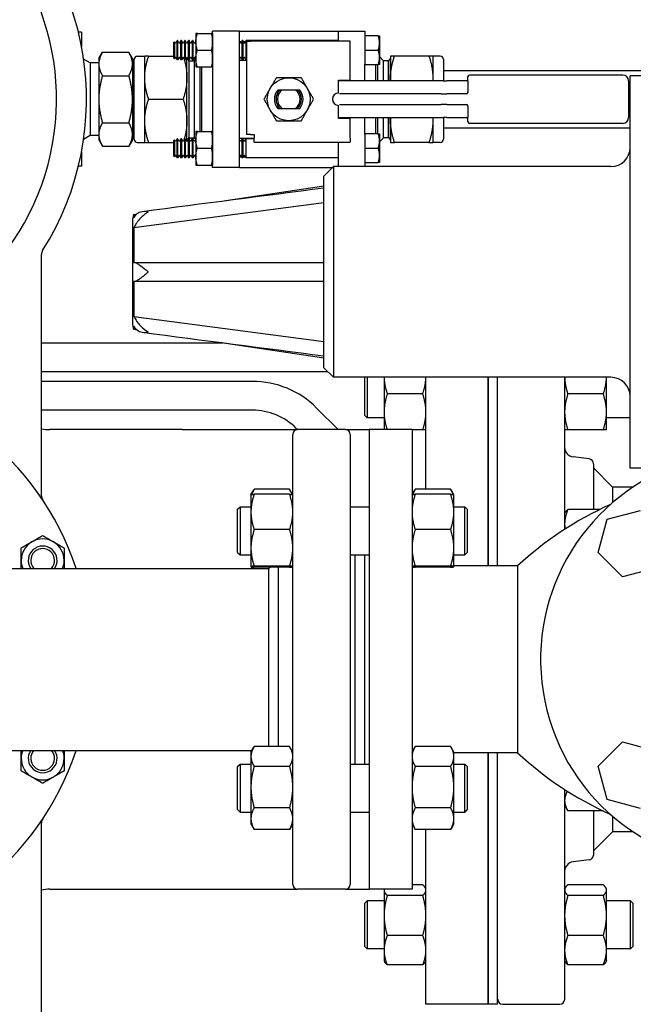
# Model space of a CAD drawing. Header units: inches. Extents: x 4 to 540, y 12 to 340.
# Tile 77 of 122: x 228 to 236, y 255 to 268. Entities that reach past the tile are written whole.
import ezdxf

# ---------------------------------------------------------------- set-up
doc = ezdxf.new("R2010")
doc.units = ezdxf.units.IN
doc.header["$LTSCALE"] = 16
doc.header["$MEASUREMENT"] = 0
doc.layers.get('0').update_dxf_attribs({"lineweight": 25})

msp = doc.modelspace()

# ---------------------------------------------------------------- linework, layer by layer
for p, q in [((228.536, 267.629), (228.495, 267.629)), ((228.536, 267.629), (228.536, 267.443)), ((230.03, 267.613), (230.03, 267.175)), ((230.03, 267.613), (230.03, 267.613)), ((230.05, 267.613), (230.23, 267.613)), ((230.249, 267.212), (230.249, 267.644)), ((230.599, 267.644), (230.249, 267.644)), ((230.249, 267.613), (230.249, 267.175)), ((230.249, 267.613), (230.249, 267.613)), ((230.599, 267.644), (231.889, 267.644)), ((230.599, 267.262), (230.599, 267.644)), ((231.889, 267.644), (231.889, 267.512)), ((231.889, 267.644), (232.239, 267.644)), ((232.239, 267.644), (232.239, 267.212)), ((229.739, 267.494), (229.75, 267.505)), ((229.739, 267.494), (229.739, 267.294)), ((229.75, 267.505), (229.75, 267.283)), ((229.758, 267.492), (229.75, 267.505)), ((229.771, 267.492), (229.786, 267.519)), ((229.786, 267.269), (229.786, 267.519)), ((229.792, 267.519), (229.786, 267.519)), ((229.792, 267.519), (229.792, 267.269)), ((229.808, 267.492), (229.792, 267.519)), ((229.821, 267.492), (229.836, 267.519)), ((229.836, 267.269), (229.836, 267.519)), ((229.842, 267.519), (229.836, 267.519)), ((229.842, 267.519), (229.842, 267.269)), ((229.858, 267.492), (229.842, 267.519)), ((229.871, 267.492), (229.886, 267.519)), ((229.886, 267.269), (229.886, 267.519)), ((229.892, 267.519), (229.886, 267.519)), ((229.892, 267.519), (229.892, 267.269)), ((229.908, 267.492), (229.892, 267.519)), ((229.921, 267.492), (229.936, 267.519)), ((229.936, 267.269), (229.936, 267.519)), ((229.942, 267.519), (229.936, 267.519)), ((229.942, 267.519), (229.942, 267.269)), ((229.958, 267.492), (229.942, 267.519)), ((229.971, 267.492), (229.986, 267.519)), ((229.986, 267.269), (229.986, 267.519)), ((229.992, 267.519), (229.986, 267.519)), ((229.992, 267.519), (229.992, 267.269)), ((230.008, 267.492), (229.992, 267.519)), ((230.021, 267.492), (230.03, 267.509)), ((230.249, 267.507), (230.249, 267.507)), ((230.599, 267.508), (230.63, 267.508)), ((230.608, 267.492), (230.599, 267.507)), ((230.621, 267.492), (230.636, 267.519)), ((230.636, 267.269), (230.636, 267.519)), ((230.642, 267.519), (230.636, 267.519)), ((230.642, 267.519), (230.642, 267.269)), ((230.658, 267.492), (230.642, 267.519)), ((230.649, 267.508), (230.68, 267.508)), ((230.671, 267.492), (230.686, 267.519)), ((230.686, 267.269), (230.686, 267.519)), ((231.889, 267.519), (230.686, 267.519)), ((230.694, 267.512), (230.744, 267.512)), ((230.694, 267.512), (230.694, 266.295)), ((232.044, 267.512), (230.744, 267.512)), ((232.044, 267.004), (232.044, 267.512)), ((232.239, 267.581), (232.239, 267.394)), ((232.413, 267.581), (232.239, 267.581)), ((232.239, 267.519), (232.239, 267.519)), ((232.429, 267.581), (232.429, 267.206)), ((228.762, 267.285), (228.81, 267.368)), ((228.81, 267.368), (229.155, 267.368)), ((229.202, 267.285), (229.155, 267.368)), ((230.05, 267.394), (230.23, 267.394)), ((232.239, 267.394), (232.413, 267.394)), ((232.239, 267.394), (232.239, 267.206)), ((228.65, 267.229), (228.563, 267.279)), ((228.65, 267.229), (228.65, 266.279)), ((228.762, 267.229), (228.65, 267.229)), ((228.762, 267.285), (228.762, 267.214)), ((229.202, 267.285), (229.202, 267.214)), ((229.224, 266.231), (229.224, 267.276)), ((229.264, 267.316), (229.362, 267.316)), ((229.362, 267.035), (229.362, 267.316)), ((229.413, 267.316), (229.739, 267.316)), ((229.739, 267.294), (229.75, 267.283)), ((229.758, 267.296), (229.75, 267.283)), ((229.771, 267.296), (229.786, 267.269)), ((229.792, 267.269), (229.786, 267.269)), ((229.808, 267.296), (229.792, 267.269)), ((229.821, 267.296), (229.836, 267.269)), ((229.842, 267.269), (229.836, 267.269)), ((229.858, 267.296), (229.842, 267.269)), ((229.871, 267.296), (229.886, 267.269)), ((229.892, 267.269), (229.886, 267.269)), ((229.908, 267.296), (229.892, 267.269)), ((229.914, 267.035), (229.914, 267.299)), ((229.937, 267.255), (229.92, 267.285)), ((229.921, 267.296), (229.936, 267.269)), ((229.942, 267.269), (229.936, 267.269)), ((229.937, 267.255), (229.937, 266.253)), ((229.937, 267.255), (229.944, 267.255)), ((229.958, 267.296), (229.942, 267.269)), ((229.944, 267.255), (229.945, 267.256)), ((229.944, 266.253), (229.944, 267.255)), ((229.945, 266.251), (229.945, 267.256)), ((229.945, 267.256), (230.006, 267.256)), ((229.971, 267.296), (229.986, 267.269)), ((229.992, 267.269), (229.986, 267.269)), ((230.008, 267.296), (229.992, 267.269)), ((230.006, 267.256), (230.03, 267.28)), ((230.006, 267.256), (230.006, 266.251)), ((230.021, 267.296), (230.03, 267.279)), ((230.249, 267.281), (230.249, 267.281)), ((230.608, 267.296), (230.599, 267.281)), ((230.599, 267.262), (230.694, 267.262)), ((230.599, 266.246), (230.599, 267.262)), ((230.621, 267.296), (230.636, 267.269)), ((230.642, 267.269), (230.636, 267.269)), ((230.658, 267.296), (230.642, 267.269)), ((230.671, 267.296), (230.686, 267.269)), ((230.694, 267.269), (230.686, 267.269)), ((232.239, 267.269), (232.239, 267.269)), ((232.483, 267.256), (232.429, 267.31)), ((232.483, 266.994), (232.483, 267.256)), ((232.543, 267.256), (232.483, 267.256)), ((232.543, 267.256), (232.543, 266.994)), ((232.545, 267.255), (232.543, 267.256)), ((232.545, 267.255), (232.545, 266.994)), ((232.551, 267.255), (232.545, 267.255)), ((232.551, 267.255), (232.569, 267.285)), ((232.551, 266.994), (232.551, 267.255)), ((232.574, 267.316), (232.574, 267.035)), ((233.076, 267.316), (232.625, 267.316)), ((233.126, 267.316), (233.126, 267.035)), ((233.224, 267.316), (233.126, 267.316)), ((233.264, 267.276), (233.264, 266.994)), ((228.762, 267.214), (228.762, 266.754)), ((229.202, 267.214), (229.202, 266.754)), ((230.03, 267.175), (230.03, 267.175)), ((230.05, 267.175), (230.23, 267.175)), ((230.086, 266.333), (230.086, 267.175)), ((230.106, 267.175), (230.106, 266.333)), ((230.249, 267.212), (230.249, 267.103)), ((230.249, 267.175), (230.249, 267.175)), ((230.249, 267.103), (230.249, 266.404)), ((232.239, 267.103), (232.239, 267.212)), ((232.239, 267.206), (232.413, 267.206)), ((232.239, 266.994), (232.239, 267.103)), ((232.383, 266.994), (232.383, 267.206)), ((232.403, 267.206), (232.403, 266.994)), ((233.264, 267.129), (236.729, 267.129)), ((228.81, 267.061), (229.155, 267.061)), ((229.362, 266.473), (229.362, 267.035)), ((229.914, 266.473), (229.914, 267.035)), ((231.894, 266.834), (231.894, 267.004)), ((231.894, 267.004), (232.044, 267.004)), ((231.913, 266.994), (231.894, 266.994)), ((231.95, 266.994), (231.913, 266.994)), ((233.262, 266.994), (231.95, 266.994)), ((232.574, 267.035), (232.574, 266.994)), ((233.126, 267.035), (233.126, 266.994)), ((233.262, 266.994), (233.311, 266.994)), ((233.564, 266.994), (233.311, 266.994)), ((233.584, 266.994), (233.584, 267.049)), ((233.584, 266.994), (233.584, 266.838)), ((235.609, 267.069), (233.604, 267.069)), ((235.684, 266.994), (235.684, 266.514)), ((235.703, 261.936), (235.703, 267.061)), ((236.203, 267.061), (235.703, 267.061)), ((231.333, 266.874), (231.156, 266.874)), ((228.762, 266.754), (228.762, 266.293)), ((229.202, 266.754), (229.202, 266.293)), ((229.413, 266.754), (229.864, 266.754)), ((233.237, 266.824), (231.905, 266.824)), ((233.237, 266.824), (233.311, 266.824)), ((233.564, 266.824), (233.311, 266.824)), ((231.156, 266.634), (231.333, 266.634)), ((231.894, 266.504), (231.894, 266.674)), ((231.905, 266.684), (233.237, 266.684)), ((233.311, 266.684), (233.237, 266.684)), ((233.311, 266.684), (233.564, 266.684)), ((233.584, 266.669), (233.584, 266.514)), ((228.81, 266.447), (229.155, 266.447)), ((229.362, 266.191), (229.362, 266.473)), ((229.914, 266.208), (229.914, 266.473)), ((231.894, 266.514), (231.913, 266.514)), ((232.044, 266.504), (231.894, 266.504)), ((231.913, 266.514), (231.95, 266.514)), ((231.95, 266.514), (233.262, 266.514)), ((232.044, 266.245), (232.044, 266.504)), ((232.239, 266.404), (232.239, 266.514)), ((232.383, 266.301), (232.383, 266.514)), ((232.403, 266.514), (232.403, 266.301)), ((232.483, 266.251), (232.483, 266.514)), ((232.543, 266.514), (232.543, 266.251)), ((232.545, 266.514), (232.545, 266.253)), ((232.551, 266.253), (232.551, 266.514)), ((232.574, 266.514), (232.574, 266.473)), ((232.574, 266.473), (232.574, 266.191)), ((233.126, 266.514), (233.126, 266.473)), ((233.126, 266.473), (233.126, 266.191)), ((233.311, 266.514), (233.262, 266.514)), ((233.264, 266.514), (233.264, 266.231)), ((233.311, 266.514), (233.564, 266.514)), ((233.584, 266.459), (233.584, 266.514)), ((230.03, 266.333), (230.03, 265.895)), ((230.03, 266.333), (230.03, 266.333)), ((230.05, 266.333), (230.23, 266.333)), ((230.249, 266.404), (230.249, 266.295)), ((230.249, 266.333), (230.249, 265.895)), ((230.249, 266.333), (230.249, 266.333)), ((232.239, 266.295), (232.239, 266.404)), ((233.264, 266.379), (235.703, 266.379)), ((235.609, 266.439), (233.604, 266.439)), ((228.65, 266.279), (228.563, 266.229)), ((228.762, 266.279), (228.65, 266.279)), ((228.762, 266.293), (228.762, 266.222)), ((228.762, 266.222), (228.81, 266.14)), ((229.202, 266.222), (229.155, 266.14)), ((229.202, 266.293), (229.202, 266.222)), ((229.264, 266.191), (229.362, 266.191)), ((229.413, 266.191), (229.739, 266.191)), ((229.739, 266.214), (229.75, 266.225)), ((229.739, 266.214), (229.739, 266.014)), ((229.75, 266.225), (229.75, 266.003)), ((229.758, 266.212), (229.75, 266.225)), ((229.771, 266.212), (229.786, 266.239)), ((229.786, 265.989), (229.786, 266.239)), ((229.792, 266.239), (229.786, 266.239)), ((229.792, 266.239), (229.792, 265.989)), ((229.808, 266.212), (229.792, 266.239)), ((229.821, 266.212), (229.836, 266.239)), ((229.836, 265.989), (229.836, 266.239)), ((229.842, 266.239), (229.836, 266.239)), ((229.842, 266.239), (229.842, 265.989)), ((229.858, 266.212), (229.842, 266.239)), ((229.871, 266.212), (229.886, 266.239)), ((229.886, 265.989), (229.886, 266.239)), ((229.892, 266.239), (229.886, 266.239)), ((229.892, 266.239), (229.892, 265.989)), ((229.908, 266.212), (229.892, 266.239)), ((229.937, 266.253), (229.92, 266.223)), ((229.921, 266.212), (229.936, 266.239)), ((229.936, 265.989), (229.936, 266.239)), ((229.942, 266.239), (229.936, 266.239)), ((229.937, 266.253), (229.944, 266.253)), ((229.942, 266.239), (229.942, 265.989)), ((229.958, 266.212), (229.942, 266.239)), ((229.944, 266.253), (229.945, 266.251)), ((229.945, 266.251), (230.006, 266.251)), ((229.971, 266.212), (229.986, 266.239)), ((229.986, 265.989), (229.986, 266.239)), ((229.992, 266.239), (229.986, 266.239)), ((229.992, 266.239), (229.992, 265.989)), ((230.008, 266.212), (229.992, 266.239)), ((230.006, 266.251), (230.03, 266.227)), ((230.021, 266.212), (230.03, 266.229)), ((230.249, 265.864), (230.249, 266.295)), ((230.249, 266.227), (230.249, 266.227)), ((230.599, 266.246), (230.794, 266.246)), ((230.599, 265.864), (230.599, 266.246)), ((230.608, 266.212), (230.599, 266.227)), ((230.621, 266.212), (230.636, 266.239)), ((230.636, 265.989), (230.636, 266.239)), ((230.642, 266.239), (230.636, 266.239)), ((230.642, 266.239), (230.642, 265.989)), ((230.658, 266.212), (230.642, 266.239)), ((230.671, 266.212), (230.686, 266.239)), ((230.686, 265.989), (230.686, 266.239)), ((230.794, 266.239), (230.686, 266.239)), ((230.744, 266.295), (230.694, 266.295)), ((230.744, 266.295), (230.794, 266.295)), ((230.794, 266.295), (230.794, 266.245)), ((230.794, 266.195), (230.794, 266.245)), ((230.794, 266.195), (231.944, 266.195)), ((231.889, 266.195), (231.889, 265.874)), ((231.944, 266.195), (232.044, 266.195)), ((232.044, 266.245), (232.044, 266.195)), ((232.239, 266.301), (232.239, 266.114)), ((232.413, 266.301), (232.239, 266.301)), ((232.239, 266.295), (232.239, 265.874)), ((232.239, 266.239), (232.239, 266.239)), ((232.429, 266.301), (232.429, 265.926)), ((232.483, 266.251), (232.429, 266.197)), ((232.543, 266.251), (232.483, 266.251)), ((232.545, 266.253), (232.543, 266.251)), ((232.551, 266.253), (232.545, 266.253)), ((232.551, 266.253), (232.569, 266.223)), ((233.076, 266.191), (232.625, 266.191)), ((233.224, 266.191), (233.126, 266.191)), ((228.536, 266.064), (228.536, 265.879)), ((228.81, 266.14), (229.155, 266.14)), ((230.05, 266.114), (230.23, 266.114)), ((232.239, 266.114), (232.413, 266.114)), ((232.239, 266.114), (232.239, 265.926)), ((229.739, 266.014), (229.75, 266.003)), ((229.758, 266.016), (229.75, 266.003)), ((229.771, 266.016), (229.786, 265.989)), ((229.792, 265.989), (229.786, 265.989)), ((229.808, 266.016), (229.792, 265.989)), ((229.821, 266.016), (229.836, 265.989)), ((229.842, 265.989), (229.836, 265.989)), ((229.858, 266.016), (229.842, 265.989)), ((229.871, 266.016), (229.886, 265.989)), ((229.892, 265.989), (229.886, 265.989)), ((229.908, 266.016), (229.892, 265.989)), ((229.921, 266.016), (229.936, 265.989)), ((229.942, 265.989), (229.936, 265.989)), ((229.958, 266.016), (229.942, 265.989)), ((229.971, 266.016), (229.986, 265.989)), ((229.992, 265.989), (229.986, 265.989)), ((230.008, 266.016), (229.992, 265.989)), ((230.021, 266.016), (230.03, 265.999)), ((230.249, 266.001), (230.249, 266.001)), ((230.608, 266.016), (230.599, 266.001)), ((230.599, 266), (230.63, 266)), ((230.621, 266.016), (230.636, 265.989)), ((230.642, 265.989), (230.636, 265.989)), ((230.658, 266.016), (230.642, 265.989)), ((230.649, 266), (230.68, 266)), ((230.671, 266.016), (230.686, 265.989)), ((231.889, 265.989), (230.686, 265.989)), ((232.239, 265.989), (232.239, 265.989)), ((228.536, 265.879), (228.495, 265.879)), ((230.03, 265.895), (230.03, 265.895)), ((230.05, 265.895), (230.23, 265.895)), ((230.249, 265.895), (230.249, 265.895)), ((230.599, 265.864), (230.249, 265.864)), ((230.599, 265.864), (231.818, 265.864)), ((231.703, 265.749), (231.828, 265.874)), ((231.828, 265.874), (231.828, 263.124)), ((235.453, 265.874), (231.828, 265.874)), ((232.239, 265.926), (232.413, 265.926)), ((231.703, 265.581), (231.703, 265.749)), ((230.423, 265.432), (231.703, 265.624)), ((231.703, 264.499), (231.703, 265.581)), ((229.221, 265.079), (231.703, 265.404)), ((229.221, 265.251), (229.259, 265.257)), ((229.203, 265.159), (229.203, 263.839)), ((228.013, 261.576), (228.013, 264.729)), ((231.703, 263.416), (231.703, 264.499)), ((229.221, 263.918), (231.703, 263.593)), ((229.259, 263.74), (229.221, 263.746)), ((230.388, 263.57), (228.013, 263.57)), ((231.703, 263.374), (230.423, 263.566)), ((231.703, 263.249), (231.703, 263.416)), ((231.703, 263.249), (231.828, 263.124)), ((231.756, 263.195), (228.013, 263.195)), ((235.453, 263.124), (231.828, 263.124)), ((232.239, 262.625), (232.239, 263.124)), ((232.27, 263.124), (232.27, 262.593)), ((232.489, 263.124), (232.489, 262.671)), ((233.036, 261.662), (233.036, 263.124)), ((233.848, 263.124), (233.848, 260.661)), ((233.848, 260.661), (233.848, 263.124)), ((233.973, 260.661), (233.973, 263.124)), ((234.848, 263.124), (234.848, 261.139)), ((235.395, 262.671), (235.395, 263.124)), ((230.768, 263.07), (228.013, 263.07)), ((232.994, 262.906), (232.531, 262.906)), ((235.353, 262.906), (234.89, 262.906)), ((231.889, 262.441), (231.608, 262.722)), ((230.768, 262.695), (228.013, 262.695)), ((232.239, 262.625), (232.27, 262.593)), ((232.489, 262.593), (232.27, 262.593)), ((232.489, 262.671), (232.489, 262.441)), ((235.395, 262.437), (235.395, 262.671)), ((235.703, 262.593), (235.395, 262.593)), ((229.852, 262.441), (228.123, 262.441)), ((229.852, 262.441), (231.359, 262.441)), ((231.297, 256.504), (231.297, 262.379)), ((231.359, 262.441), (231.343, 262.457)), ((231.984, 262.441), (231.359, 262.441)), ((231.984, 262.441), (232.294, 262.441)), ((232.047, 262.379), (232.047, 256.504)), ((232.294, 262.441), (232.294, 256.441)), ((232.854, 262.441), (232.294, 262.441)), ((232.854, 262.441), (232.854, 256.441)), ((232.994, 262.437), (232.854, 262.437)), ((235.353, 262.437), (234.89, 262.437)), ((235.168, 262.058), (234.958, 262.084)), ((235.223, 261.996), (235.223, 261.399)), ((235.473, 261.691), (235.223, 261.941)), ((236.203, 261.936), (235.703, 261.936)), ((235.742, 261.691), (235.473, 261.691)), ((235.473, 261.691), (235.473, 261.488)), ((230.75, 261.59), (230.787, 261.654)), ((230.75, 261.589), (230.75, 261.59)), ((230.75, 261.589), (230.75, 261.366)), ((231.255, 261.662), (230.792, 261.662)), ((231.255, 261.597), (230.792, 261.597)), ((231.297, 261.59), (231.26, 261.654)), ((231.297, 261.589), (231.297, 261.59)), ((232.854, 261.59), (232.891, 261.654)), ((232.854, 261.589), (232.854, 261.59)), ((233.359, 261.662), (232.896, 261.662)), ((233.359, 261.597), (232.896, 261.597)), ((233.401, 261.59), (233.364, 261.654)), ((233.401, 261.589), (233.401, 261.59)), ((233.401, 261.366), (233.401, 261.589)), ((230.576, 261.402), (230.607, 261.433)), ((230.607, 261.433), (230.607, 260.808)), ((230.607, 261.433), (230.75, 261.433)), ((232.047, 261.433), (232.294, 261.433)), ((233.401, 261.433), (233.544, 261.433)), ((233.544, 260.808), (233.544, 261.433)), ((233.576, 261.402), (233.544, 261.433)), ((230.576, 260.839), (230.576, 261.402)), ((230.75, 261.366), (230.75, 260.897)), ((233.401, 260.897), (233.401, 261.366)), ((233.576, 261.402), (233.576, 260.839)), ((234.848, 261.345), (234.858, 261.362)), ((235.311, 261.399), (234.89, 261.399)), ((235.405, 261.271), (235.839, 261.387)), ((235.288, 260.836), (235.405, 261.271)), ((231.255, 261.135), (230.792, 261.135)), ((233.359, 261.135), (232.896, 261.135)), ((230.576, 260.839), (230.607, 260.808)), ((230.607, 260.808), (230.75, 260.808)), ((230.75, 260.897), (230.75, 260.652)), ((232.047, 260.808), (232.294, 260.808)), ((232.109, 260.808), (232.109, 258.074)), ((232.234, 260.808), (232.234, 258.074)), ((232.234, 260.808), (232.234, 258.074)), ((233.401, 260.652), (233.401, 260.897)), ((233.401, 260.808), (233.544, 260.808)), ((233.576, 260.839), (233.544, 260.808)), ((235.606, 260.518), (235.288, 260.836)), ((234.234, 260.661), (233.401, 260.661)), ((234.234, 260.661), (234.234, 258.221)), ((227.243, 260.629), (230.984, 260.629)), ((230.75, 260.652), (230.75, 260.652)), ((230.75, 260.652), (230.75, 260.652)), ((230.75, 260.652), (230.763, 260.629)), ((231.255, 260.659), (230.792, 260.659)), ((231.255, 260.645), (230.792, 260.645)), ((230.984, 260.629), (231, 260.645)), ((230.984, 258.303), (230.984, 260.629)), ((231.109, 258.303), (231.109, 260.645)), ((231.297, 260.652), (231.297, 260.652)), ((232.854, 260.652), (232.854, 260.652)), ((233.359, 260.659), (232.896, 260.659)), ((233.359, 260.645), (232.896, 260.645)), ((233.401, 260.652), (233.401, 260.652)), ((233.401, 260.652), (233.401, 260.652)), ((236.041, 260.635), (235.606, 260.518)), ((235.288, 258.046), (235.606, 258.365)), ((235.606, 258.365), (236.041, 258.248)), ((227.243, 258.254), (230.763, 258.254)), ((230.75, 258.231), (230.787, 258.295)), ((230.75, 258.231), (230.75, 258.174)), ((231.255, 258.303), (230.792, 258.303)), ((231.297, 258.231), (231.26, 258.295)), ((232.854, 258.231), (232.891, 258.295)), ((233.359, 258.303), (232.896, 258.303)), ((233.401, 258.231), (233.364, 258.295)), ((233.401, 258.174), (233.401, 258.231)), ((234.234, 258.221), (233.401, 258.221)), ((233.848, 258.221), (233.848, 254.941)), ((233.848, 254.941), (233.848, 258.221)), ((233.973, 254.941), (233.973, 258.221)), ((230.75, 258.174), (230.75, 257.775)), ((233.401, 257.775), (233.401, 258.174)), ((230.576, 258.043), (230.607, 258.074)), ((230.576, 257.481), (230.576, 258.043)), ((230.607, 258.074), (230.607, 257.449)), ((230.607, 258.074), (230.75, 258.074)), ((231.255, 258.045), (230.792, 258.045)), ((232.047, 258.074), (232.294, 258.074)), ((233.359, 258.045), (232.896, 258.045)), ((233.401, 258.074), (233.544, 258.074)), ((233.544, 257.449), (233.544, 258.074)), ((233.576, 258.043), (233.544, 258.074)), ((233.576, 258.043), (233.576, 257.481)), ((235.405, 257.612), (235.288, 258.046)), ((230.75, 257.775), (230.75, 257.363)), ((233.401, 257.363), (233.401, 257.775)), ((234.848, 257.744), (234.848, 255.004)), ((235.839, 257.495), (235.405, 257.612)), ((230.576, 257.481), (230.607, 257.449)), ((230.607, 257.449), (230.75, 257.449)), ((231.255, 257.504), (230.792, 257.504)), ((232.047, 257.449), (232.294, 257.449)), ((233.359, 257.504), (232.896, 257.504)), ((233.401, 257.449), (233.544, 257.449)), ((233.576, 257.481), (233.544, 257.449)), ((234.848, 257.537), (234.89, 257.465)), ((235.35, 257.465), (234.89, 257.465)), ((235.223, 257.465), (235.223, 256.886)), ((230.75, 257.363), (230.75, 257.293)), ((233.401, 257.293), (233.401, 257.363)), ((235.473, 257.395), (235.473, 257.191)), ((228.013, 254.154), (228.013, 257.306)), ((230.75, 257.293), (230.787, 257.229)), ((231.255, 257.221), (230.792, 257.221)), ((231.297, 257.293), (231.26, 257.229)), ((232.854, 257.293), (232.891, 257.229)), ((233.359, 257.221), (232.896, 257.221)), ((233.036, 254.941), (233.036, 257.221)), ((233.401, 257.293), (233.364, 257.229)), ((235.473, 257.191), (235.223, 256.941)), ((235.742, 257.191), (235.473, 257.191)), ((235.168, 256.824), (234.958, 256.799)), ((228.123, 256.441), (229.852, 256.441)), ((229.852, 256.441), (231.359, 256.441)), ((231.984, 256.441), (231.359, 256.441)), ((231.984, 256.441), (232.294, 256.441)), ((232.854, 256.441), (232.294, 256.441)), ((232.489, 256.441), (232.489, 256.43)), ((232.489, 256.43), (232.489, 256.098)), ((232.994, 256.5), (232.854, 256.5)), ((233.036, 256.445), (233.026, 256.462)), ((234.848, 256.445), (234.858, 256.462)), ((235.353, 256.5), (234.89, 256.5)), ((235.395, 256.445), (235.385, 256.462)), ((235.395, 256.43), (235.395, 256.445)), ((235.395, 256.098), (235.395, 256.43)), ((232.994, 256.359), (232.531, 256.359)), ((235.353, 256.359), (234.89, 256.359)), ((232.239, 256.258), (232.27, 256.289)), ((232.239, 255.695), (232.239, 256.258)), ((232.27, 256.289), (232.27, 255.664)), ((232.489, 256.289), (232.27, 256.289)), ((235.707, 256.289), (235.395, 256.289)), ((235.707, 255.664), (235.707, 256.289)), ((235.739, 256.258), (235.707, 256.289)), ((235.739, 256.258), (235.739, 255.695)), ((232.489, 256.098), (232.489, 255.645)), ((235.395, 255.645), (235.395, 256.098)), ((232.994, 255.837), (232.531, 255.837)), ((235.353, 255.837), (234.89, 255.837)), ((232.239, 255.695), (232.27, 255.664)), ((232.489, 255.664), (232.27, 255.664)), ((235.707, 255.664), (235.395, 255.664)), ((235.739, 255.695), (235.707, 255.664)), ((232.489, 255.645), (232.489, 255.508)), ((235.395, 255.508), (235.395, 255.645)), ((232.489, 255.508), (232.498, 255.491)), ((232.994, 255.454), (232.531, 255.454)), ((233.036, 255.508), (233.026, 255.491)), ((234.848, 255.508), (234.858, 255.491)), ((235.353, 255.454), (234.89, 255.454)), ((235.395, 255.508), (235.385, 255.491)), ((233.848, 254.941), (233.036, 254.941)), ((233.973, 254.941), (233.848, 254.941)), ((234.036, 254.941), (234.786, 254.941))]:
    msp.add_line(p, q)
for centre, radius in [((231.244, 266.754), 0.281), ((224.911, 252.129), 3.3)]:
    msp.add_circle(centre, radius)
for centre, radius, start, end in [((224.911, 266.754), 3.3, 119.9373, 60.0627), ((224.911, 266.754), 3.69, 327.6441, 50.8035), ((229.764, 267.495), 0.00722, 210, 330), ((229.814, 267.495), 0.00722, 210, 330), ((229.864, 267.495), 0.00722, 210, 330), ((229.914, 267.495), 0.00722, 210, 330), ((229.964, 267.495), 0.00722, 210, 330), ((230.014, 267.495), 0.00722, 210, 330), ((230.614, 267.495), 0.00722, 210, 330), ((230.664, 267.495), 0.00722, 210, 330), ((229.264, 267.276), 0.04, 90, 180), ((229.764, 267.292), 0.00722, 30, 150), ((229.814, 267.292), 0.00722, 30, 150), ((229.864, 267.292), 0.00722, 30, 150), ((229.914, 267.292), 0.00722, 30, 150), ((229.916, 267.283), 0.00434, 30, 116.717), ((229.964, 267.292), 0.00722, 30, 150), ((230.014, 267.292), 0.00722, 30, 150), ((230.614, 267.292), 0.00722, 30, 150), ((230.664, 267.292), 0.00722, 30, 150), ((232.572, 267.283), 0.00434, 63.283, 150), ((233.224, 267.276), 0.04, 0, 90), ((229.224, 267.151), 0.022, 180, 270), ((233.564, 267.014), 0.02, 270, 0), ((233.604, 267.049), 0.02, 90, 180), ((235.609, 266.994), 0.075, 0, 90), ((231.244, 266.754), 0.188, 140.2082, 219.7918), ((231.244, 266.754), 0.166, 133.5868, 226.4132), ((231.244, 266.754), 0.149, 126.4377, 233.5623), ((231.244, 266.754), 0.149, 306.4377, 53.5623), ((231.244, 266.754), 0.166, 313.5868, 46.4132), ((231.244, 266.754), 0.188, 320.2082, 39.7918), ((231.894, 266.754), 0.08, 90, 270), ((233.564, 266.844), 0.02, 270, 0), ((233.564, 266.664), 0.02, 0, 90), ((233.564, 266.494), 0.02, 0, 90), ((233.604, 266.459), 0.02, 180, 270), ((235.609, 266.514), 0.075, 270, 0), ((229.224, 266.357), 0.022, 90, 180), ((229.264, 266.231), 0.04, 180, 270), ((229.764, 266.215), 0.00722, 210, 330), ((229.814, 266.215), 0.00722, 210, 330), ((229.864, 266.215), 0.00722, 210, 330), ((229.914, 266.215), 0.00722, 210, 330), ((229.916, 266.225), 0.00434, 243.283, 330), ((229.964, 266.215), 0.00722, 210, 330), ((230.014, 266.215), 0.00722, 210, 330), ((230.614, 266.215), 0.00722, 210, 330), ((230.664, 266.215), 0.00722, 210, 330), ((232.572, 266.225), 0.00434, 210, 296.717), ((233.224, 266.231), 0.04, 270, 0), ((235.453, 266.124), 0.25, 270, 0), ((229.764, 266.012), 0.00722, 30, 150), ((229.814, 266.012), 0.00722, 30, 150), ((229.864, 266.012), 0.00722, 30, 150), ((229.914, 266.012), 0.00722, 30, 150), ((229.964, 266.012), 0.00722, 30, 150), ((230.014, 266.012), 0.00722, 30, 150), ((230.614, 266.012), 0.00722, 30, 150), ((230.664, 266.012), 0.00722, 30, 150), ((229.453, 265.159), 0.25, 158.2417, 180), ((228.107, 264.729), 0.0938, 147.6441, 180), ((228.107, 264.729), 0.0938, 147.6441, 180), ((229.453, 263.839), 0.25, 180, 201.7583), ((224.911, 259.441), 3.75, 18.4615, 86.1774), ((235.453, 262.874), 0.25, 0, 90), ((230.768, 261.883), 1.188, 45, 90), ((230.768, 261.883), 0.812, 45, 90), ((228.123, 262.941), 0.5, 257.291, 270), ((231.359, 262.379), 0.0625, 90, 180), ((231.984, 262.379), 0.0625, 0, 90), ((234.973, 262.208), 0.125, 180, 263), ((237.234, 259.441), 2.7, 112.4829, 79.3281), ((235.161, 261.996), 0.0625, 0, 83), ((228.107, 261.576), 0.0938, 180, 213.7413), ((237.234, 257.438), 4.404, 114.0356, 132.9427), ((228.029, 260.733), 0.281, 120, 180), ((228.029, 260.733), 0.188, 326.2915, 213.7085), ((228.029, 260.733), 0.188, 326.2915, 213.7085), ((228.029, 260.733), 0.281, 60, 120), ((228.029, 260.733), 0.281, 0, 60), ((228.029, 260.733), 0.156, 318.2438, 221.7562), ((228.029, 260.733), 0.281, 180, 201.7143), ((228.029, 260.733), 0.281, 338.2857, 0), ((224.911, 259.441), 3.75, 273.8226, 341.5385), ((228.029, 258.15), 0.281, 158.2857, 180), ((228.029, 258.15), 0.188, 146.2915, 33.7085), ((228.029, 258.15), 0.188, 146.2915, 33.7085), ((228.029, 258.15), 0.156, 138.2438, 41.7562), ((228.029, 258.15), 0.281, 0, 21.7143), ((237.234, 261.445), 4.404, 227.0573, 245.9644), ((228.029, 258.15), 0.281, 180, 240), ((228.029, 258.15), 0.281, 300, 0), ((228.029, 258.15), 0.281, 240, 300), ((228.107, 257.306), 0.0938, 146.2587, 180), ((235.161, 256.886), 0.0625, 277, 0), ((234.973, 256.674), 0.125, 97, 180), ((228.123, 255.941), 0.5, 90, 102.709), ((231.359, 256.504), 0.0625, 180, 270), ((231.984, 256.504), 0.0625, 270, 0), ((234.036, 255.004), 0.0625, 180, 270), ((234.786, 255.004), 0.0625, 270, 0)]:
    msp.add_arc(centre, radius, start, end)
for points, weights in [([(230.05, 267.394), (230.013, 267.503), (230.05, 267.613)], [1, 1.15470053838, 1]), ([(230.05, 267.613), (230.03, 267.613), (230.03, 267.613)], [1, 1.07735026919, 1.07735026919]), ([(230.23, 267.613), (230.266, 267.503), (230.23, 267.394)], [1, 1.15470053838, 1]), ([(230.249, 267.613), (230.249, 267.613), (230.23, 267.613)], [1.07735026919, 1.07735026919, 1]), ([(232.413, 267.394), (232.444, 267.488), (232.413, 267.581)], [1, 1.15455095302, 1]), ([(232.413, 267.581), (232.429, 267.581), (232.429, 267.581)], [1, 1.03802697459, 1]), ([(228.81, 267.368), (228.762, 267.285), (228.762, 267.214)], [1, 1.0379548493, 1]), ([(229.202, 267.214), (229.202, 267.285), (229.155, 267.368)], [1, 1.0379548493, 1]), ([(230.05, 267.175), (230.013, 267.284), (230.05, 267.394)], [1, 1.15470053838, 1]), ([(230.23, 267.394), (230.266, 267.284), (230.23, 267.175)], [1, 1.15470053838, 1]), ([(232.413, 267.206), (232.444, 267.3), (232.413, 267.394)], [1, 1.15455095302, 1]), ([(229.362, 267.035), (229.362, 267.166), (229.413, 267.316)], [1, 1.0379548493, 1]), ([(229.413, 267.316), (229.362, 267.316), (229.362, 267.316)], [1, 1.0379548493, 1]), ([(229.871, 267.295), (229.914, 267.157), (229.914, 267.035)], [1.00479217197, 1.0353847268, 1]), ([(232.625, 267.316), (232.574, 267.316), (232.574, 267.316)], [1, 1.0379548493, 1]), ([(232.574, 267.035), (232.574, 267.166), (232.625, 267.316)], [1, 1.0379548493, 1]), ([(233.126, 267.316), (233.126, 267.316), (233.076, 267.316)], [1, 1.0379548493, 1]), ([(233.076, 267.316), (233.126, 267.166), (233.126, 267.035)], [1, 1.0379548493, 1]), ([(228.762, 267.214), (228.762, 267.143), (228.81, 267.061)], [1, 1.0379548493, 1]), ([(229.155, 267.061), (229.202, 267.143), (229.202, 267.214)], [1, 1.0379548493, 1]), ([(230.03, 267.175), (230.03, 267.175), (230.05, 267.175)], [1.07735026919, 1.07735026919, 1]), ([(230.23, 267.175), (230.249, 267.175), (230.249, 267.175)], [1, 1.07735026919, 1.07735026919]), ([(232.429, 267.206), (232.429, 267.206), (232.413, 267.206)], [1, 1.03802697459, 1]), ([(228.81, 267.061), (228.762, 266.896), (228.762, 266.754)], [1, 1.0379548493, 1]), ([(229.202, 266.754), (229.202, 266.896), (229.155, 267.061)], [1, 1.0379548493, 1]), ([(229.413, 266.754), (229.362, 266.905), (229.362, 267.035)], [1, 1.0379548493, 1]), ([(229.914, 267.035), (229.914, 266.905), (229.864, 266.754)], [1, 1.0379548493, 1]), ([(231.082, 267.035), (231.001, 266.895), (230.919, 266.754)], [1, 1.15470053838, 1]), ([(231.407, 267.035), (231.244, 267.035), (231.082, 267.035)], [1, 1.15470053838, 1]), ([(231.569, 266.754), (231.488, 266.895), (231.407, 267.035)], [1, 1.15470053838, 1]), ([(232.576, 266.994), (232.574, 267.014), (232.574, 267.035)], [1.00982894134, 1.00580113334, 1]), ([(233.126, 267.035), (233.126, 267.014), (233.125, 266.994)], [1, 1.00580113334, 1.00982894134]), ([(231.13, 266.874), (231.116, 266.874), (231.1, 266.874)], [1.00484855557, 1.00602081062, 1]), ([(231.156, 266.874), (231.144, 266.874), (231.13, 266.874)], [1, 1.00332978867, 1]), ([(231.359, 266.874), (231.345, 266.874), (231.333, 266.874)], [1, 1.00332978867, 1]), ([(231.388, 266.874), (231.373, 266.874), (231.359, 266.874)], [1, 1.00602081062, 1.00484855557]), ([(228.762, 266.754), (228.762, 266.611), (228.81, 266.447)], [1, 1.0379548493, 1]), ([(229.155, 266.447), (229.202, 266.611), (229.202, 266.754)], [1, 1.0379548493, 1]), ([(229.362, 266.473), (229.362, 266.603), (229.413, 266.754)], [1, 1.0379548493, 1]), ([(229.864, 266.754), (229.914, 266.603), (229.914, 266.473)], [1, 1.0379548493, 1]), ([(230.919, 266.754), (231.001, 266.613), (231.082, 266.472)], [1, 1.15470053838, 1]), ([(231.407, 266.472), (231.488, 266.613), (231.569, 266.754)], [1, 1.15470053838, 1]), ([(231.1, 266.634), (231.116, 266.634), (231.13, 266.634)], [1, 1.00602081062, 1.00484855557]), ([(231.13, 266.634), (231.144, 266.634), (231.156, 266.634)], [1, 1.00332978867, 1]), ([(231.333, 266.634), (231.345, 266.634), (231.359, 266.634)], [1, 1.00332978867, 1]), ([(231.359, 266.634), (231.373, 266.634), (231.388, 266.634)], [1.00484855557, 1.00602081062, 1]), ([(228.81, 266.447), (228.762, 266.365), (228.762, 266.293)], [1, 1.0379548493, 1]), ([(229.202, 266.293), (229.202, 266.365), (229.155, 266.447)], [1, 1.0379548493, 1]), ([(229.413, 266.191), (229.362, 266.342), (229.362, 266.473)], [1, 1.0379548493, 1]), ([(229.914, 266.473), (229.914, 266.351), (229.871, 266.212)], [1, 1.0353847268, 1.00479217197]), ([(231.082, 266.472), (231.244, 266.472), (231.407, 266.472)], [1, 1.15470053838, 1]), ([(232.574, 266.473), (232.574, 266.493), (232.576, 266.514)], [1, 1.00580113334, 1.00982894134]), ([(232.625, 266.191), (232.574, 266.342), (232.574, 266.473)], [1, 1.0379548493, 1]), ([(233.126, 266.473), (233.126, 266.342), (233.076, 266.191)], [1, 1.0379548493, 1]), ([(233.125, 266.514), (233.126, 266.493), (233.126, 266.473)], [1.00982894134, 1.00580113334, 1]), ([(230.05, 266.114), (230.013, 266.223), (230.05, 266.333)], [1, 1.15470053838, 1]), ([(230.05, 266.333), (230.03, 266.333), (230.03, 266.333)], [1, 1.07735026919, 1.07735026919]), ([(230.23, 266.333), (230.266, 266.223), (230.23, 266.114)], [1, 1.15470053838, 1]), ([(230.249, 266.333), (230.249, 266.333), (230.23, 266.333)], [1.07735026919, 1.07735026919, 1]), ([(228.762, 266.293), (228.762, 266.222), (228.81, 266.14)], [1, 1.0379548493, 1]), ([(229.155, 266.14), (229.202, 266.222), (229.202, 266.293)], [1, 1.0379548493, 1]), ([(229.362, 266.191), (229.362, 266.191), (229.413, 266.191)], [1, 1.0379548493, 1]), ([(232.413, 266.114), (232.444, 266.208), (232.413, 266.301)], [1, 1.15455095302, 1]), ([(232.413, 266.301), (232.429, 266.301), (232.429, 266.301)], [1, 1.03802697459, 1]), ([(232.574, 266.191), (232.574, 266.191), (232.625, 266.191)], [1, 1.0379548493, 1]), ([(233.076, 266.191), (233.126, 266.191), (233.126, 266.191)], [1, 1.0379548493, 1]), ([(230.05, 265.895), (230.013, 266.004), (230.05, 266.114)], [1, 1.15470053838, 1]), ([(230.23, 266.114), (230.266, 266.004), (230.23, 265.895)], [1, 1.15470053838, 1]), ([(232.413, 265.926), (232.444, 266.02), (232.413, 266.114)], [1, 1.15455095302, 1]), ([(230.03, 265.895), (230.03, 265.895), (230.05, 265.895)], [1.07735026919, 1.07735026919, 1]), ([(230.23, 265.895), (230.249, 265.895), (230.249, 265.895)], [1, 1.07735026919, 1.07735026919]), ([(232.429, 265.926), (232.429, 265.926), (232.413, 265.926)], [1, 1.03802697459, 1]), ([(232.489, 263.124), (232.492, 263.022), (232.531, 262.906)], [1.01272571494, 1.09421685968, 1.10906450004]), ([(232.994, 262.906), (233.033, 263.022), (233.035, 263.124)], [1.10906450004, 1.09421685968, 1.01272571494]), ([(234.848, 263.124), (234.851, 263.022), (234.89, 262.906)], [1.01272571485, 1.09421685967, 1.10906450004]), ([(235.353, 262.906), (235.392, 263.022), (235.395, 263.124)], [1.10906450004, 1.09421685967, 1.01272571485]), ([(232.531, 262.906), (232.489, 262.78), (232.489, 262.671)], [1.10906450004, 1.0930923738, 1]), ([(233.036, 262.671), (233.036, 262.78), (232.994, 262.906)], [1, 1.0930923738, 1.10906450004]), ([(234.89, 262.906), (234.848, 262.78), (234.848, 262.671)], [1.10906450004, 1.0930923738, 1]), ([(235.395, 262.671), (235.395, 262.78), (235.353, 262.906)], [1, 1.0930923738, 1.10906450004]), ([(232.489, 262.671), (232.489, 262.564), (232.529, 262.441)], [1, 1.0915093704, 1.1084989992]), ([(232.994, 262.437), (233.036, 262.563), (233.036, 262.671)], [1.10906450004, 1.0930923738, 1]), ([(234.848, 262.671), (234.848, 262.563), (234.89, 262.437)], [1, 1.0930923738, 1.10906450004]), ([(235.353, 262.437), (235.395, 262.563), (235.395, 262.671)], [1.10906450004, 1.0930923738, 1]), ([(233.036, 262.437), (233.036, 262.437), (232.994, 262.437)], [1, 1.0930923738, 1.10906450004]), ([(234.89, 262.437), (234.848, 262.437), (234.848, 262.437)], [1.10906450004, 1.0930923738, 1]), ([(235.395, 262.437), (235.395, 262.437), (235.353, 262.437)], [1, 1.0930923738, 1.10906450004]), ([(230.792, 261.597), (230.75, 261.473), (230.75, 261.366)], [1.10906450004, 1.0930923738, 1]), ([(230.75, 261.59), (230.752, 261.593), (230.792, 261.597)], [1.00857114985, 1.09384224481, 1.10906450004]), ([(230.792, 261.662), (230.77, 261.625), (230.76, 261.593)], [1.10906450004, 1.10058521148, 1.07037081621]), ([(231.287, 261.593), (231.277, 261.625), (231.255, 261.662)], [1.0703708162, 1.10058521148, 1.10906450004]), ([(231.297, 261.366), (231.297, 261.473), (231.255, 261.597)], [1, 1.0930923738, 1.10906450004]), ([(231.255, 261.597), (231.295, 261.593), (231.297, 261.59)], [1.10906450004, 1.09384224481, 1.00857114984]), ([(232.854, 261.59), (232.856, 261.593), (232.896, 261.597)], [1.00857114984, 1.09384224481, 1.10906450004]), ([(232.896, 261.597), (232.854, 261.473), (232.854, 261.366)], [1.10906450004, 1.0930923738, 1]), ([(232.896, 261.662), (232.874, 261.625), (232.864, 261.593)], [1.10906450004, 1.10058521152, 1.07037081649]), ([(233.392, 261.593), (233.381, 261.625), (233.359, 261.662)], [1.07037081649, 1.10058521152, 1.10906450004]), ([(233.359, 261.597), (233.399, 261.593), (233.401, 261.59)], [1.10906450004, 1.09384224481, 1.00857114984]), ([(233.401, 261.366), (233.401, 261.473), (233.359, 261.597)], [1, 1.0930923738, 1.10906450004]), ([(230.75, 261.366), (230.75, 261.259), (230.792, 261.135)], [1, 1.0930923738, 1.10906450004]), ([(231.255, 261.135), (231.297, 261.259), (231.297, 261.366)], [1.10906450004, 1.0930923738, 1]), ([(232.854, 261.366), (232.854, 261.259), (232.896, 261.135)], [1, 1.0930923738, 1.10906450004]), ([(233.359, 261.135), (233.401, 261.259), (233.401, 261.366)], [1.10906450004, 1.0930923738, 1]), ([(234.89, 261.399), (234.848, 261.297), (234.848, 261.208)], [1.10906450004, 1.0930923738, 1]), ([(234.858, 261.362), (234.868, 261.379), (234.89, 261.399)], [1.07037081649, 1.10058521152, 1.10906450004]), ([(234.848, 261.208), (234.848, 261.175), (234.853, 261.142)], [1, 1.03221188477, 1.0551901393]), ([(227.888, 260.976), (227.953, 261.014), (228.029, 261.058)], [1, 1.0930923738, 1.10906450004]), ([(228.029, 261.058), (228.104, 261.014), (228.169, 260.976)], [1.10906450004, 1.0930923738, 1]), ([(230.792, 261.135), (230.75, 261.008), (230.75, 260.897)], [1.10906450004, 1.0930923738, 1]), ([(231.297, 260.897), (231.297, 261.008), (231.255, 261.135)], [1, 1.0930923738, 1.10906450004]), ([(232.896, 261.135), (232.854, 261.008), (232.854, 260.897)], [1.10906450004, 1.0930923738, 1]), ([(233.401, 260.897), (233.401, 261.008), (233.359, 261.135)], [1, 1.0930923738, 1.10906450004]), ([(227.747, 260.895), (227.823, 260.939), (227.888, 260.976)], [1.10906450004, 1.0930923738, 1]), ([(228.169, 260.976), (228.235, 260.939), (228.31, 260.895)], [1, 1.0930923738, 1.10906450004]), ([(227.747, 260.733), (227.747, 260.808), (227.747, 260.895)], [1, 1.0930923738, 1.10906450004]), ([(228.31, 260.895), (228.31, 260.808), (228.31, 260.733)], [1.10906450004, 1.0930923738, 1]), ([(230.75, 260.897), (230.75, 260.787), (230.792, 260.659)], [1, 1.0930923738, 1.10906450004]), ([(231.255, 260.659), (231.297, 260.787), (231.297, 260.897)], [1.10906450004, 1.0930923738, 1]), ([(232.854, 260.897), (232.854, 260.787), (232.896, 260.659)], [1, 1.0930923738, 1.10906450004]), ([(233.359, 260.659), (233.401, 260.787), (233.401, 260.897)], [1.10906450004, 1.0930923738, 1]), ([(227.747, 260.629), (227.747, 260.682), (227.747, 260.733)], [1.0882849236, 1.0603457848, 1]), ([(228.31, 260.733), (228.31, 260.682), (228.31, 260.629)], [1, 1.0603457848, 1.0882849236]), ([(230.792, 260.659), (230.75, 260.656), (230.75, 260.652)], [1.10906450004, 1.0930923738, 1]), ([(230.75, 260.652), (230.75, 260.649), (230.792, 260.645)], [1, 1.0930923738, 1.10906450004]), ([(230.762, 260.648), (230.765, 260.639), (230.769, 260.629)], [1.07609546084, 1.08345173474, 1.08931629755]), ([(231.297, 260.652), (231.297, 260.656), (231.255, 260.659)], [1, 1.0930923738, 1.10906450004]), ([(231.255, 260.645), (231.297, 260.649), (231.297, 260.652)], [1.10906450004, 1.0930923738, 1]), ([(232.896, 260.659), (232.854, 260.656), (232.854, 260.652)], [1.10906450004, 1.0930923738, 1]), ([(232.854, 260.652), (232.854, 260.649), (232.896, 260.645)], [1, 1.0930923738, 1.10906450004]), ([(233.401, 260.652), (233.401, 260.656), (233.359, 260.659)], [1, 1.0930923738, 1.10906450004]), ([(233.359, 260.645), (233.401, 260.649), (233.401, 260.652)], [1.10906450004, 1.0930923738, 1]), ([(227.747, 258.15), (227.747, 258.2), (227.747, 258.254)], [1, 1.06034578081, 1.08828491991]), ([(228.31, 258.254), (228.31, 258.2), (228.31, 258.15)], [1.08828491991, 1.06034578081, 1]), ([(230.792, 258.303), (230.75, 258.234), (230.75, 258.174)], [1.10906450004, 1.0930923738, 1]), ([(231.297, 258.174), (231.297, 258.234), (231.255, 258.303)], [1, 1.0930923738, 1.10906450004]), ([(232.896, 258.303), (232.854, 258.234), (232.854, 258.174)], [1.10906450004, 1.0930923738, 1]), ([(233.401, 258.174), (233.401, 258.234), (233.359, 258.303)], [1, 1.0930923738, 1.10906450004]), ([(227.747, 257.987), (227.747, 258.074), (227.747, 258.15)], [1.10906450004, 1.0930923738, 1]), ([(228.31, 258.15), (228.31, 258.074), (228.31, 257.987)], [1, 1.0930923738, 1.10906450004]), ([(230.75, 258.174), (230.75, 258.114), (230.792, 258.045)], [1, 1.0930923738, 1.10906450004]), ([(231.255, 258.045), (231.297, 258.114), (231.297, 258.174)], [1.10906450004, 1.0930923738, 1]), ([(232.854, 258.174), (232.854, 258.114), (232.896, 258.045)], [1, 1.0930923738, 1.10906450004]), ([(233.359, 258.045), (233.401, 258.114), (233.401, 258.174)], [1.10906450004, 1.0930923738, 1]), ([(227.888, 257.906), (227.823, 257.944), (227.747, 257.987)], [1, 1.0930923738, 1.10906450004]), ([(228.31, 257.987), (228.235, 257.944), (228.169, 257.906)], [1.10906450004, 1.0930923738, 1]), ([(230.792, 258.045), (230.75, 257.9), (230.75, 257.775)], [1.10906450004, 1.0930923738, 1]), ([(231.297, 257.775), (231.297, 257.9), (231.255, 258.045)], [1, 1.0930923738, 1.10906450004]), ([(232.896, 258.045), (232.854, 257.9), (232.854, 257.775)], [1.10906450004, 1.0930923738, 1]), ([(233.401, 257.775), (233.401, 257.9), (233.359, 258.045)], [1, 1.0930923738, 1.10906450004]), ([(228.029, 257.825), (227.953, 257.868), (227.888, 257.906)], [1.10906450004, 1.0930923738, 1]), ([(228.169, 257.906), (228.104, 257.868), (228.029, 257.825)], [1, 1.0930923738, 1.10906450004]), ([(230.75, 257.775), (230.75, 257.649), (230.792, 257.504)], [1, 1.0930923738, 1.10906450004]), ([(231.255, 257.504), (231.297, 257.649), (231.297, 257.775)], [1.10906450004, 1.0930923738, 1]), ([(232.854, 257.775), (232.854, 257.649), (232.896, 257.504)], [1, 1.0930923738, 1.10906450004]), ([(233.359, 257.504), (233.401, 257.649), (233.401, 257.775)], [1.10906450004, 1.0930923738, 1]), ([(234.882, 257.722), (234.848, 257.657), (234.848, 257.6)], [1.10527559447, 1.08413258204, 1]), ([(234.848, 257.6), (234.848, 257.537), (234.89, 257.465)], [1, 1.0930923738, 1.10906450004]), ([(230.792, 257.504), (230.75, 257.428), (230.75, 257.363)], [1.10906450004, 1.0930923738, 1]), ([(231.297, 257.363), (231.297, 257.428), (231.255, 257.504)], [1, 1.0930923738, 1.10906450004]), ([(232.896, 257.504), (232.854, 257.428), (232.854, 257.363)], [1.10906450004, 1.0930923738, 1]), ([(233.401, 257.363), (233.401, 257.428), (233.359, 257.504)], [1, 1.0930923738, 1.10906450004]), ([(230.75, 257.363), (230.75, 257.297), (230.792, 257.221)], [1, 1.0930923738, 1.10906450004]), ([(231.255, 257.221), (231.297, 257.297), (231.297, 257.363)], [1.10906450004, 1.0930923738, 1]), ([(232.854, 257.363), (232.854, 257.297), (232.896, 257.221)], [1, 1.0930923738, 1.10906450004]), ([(233.359, 257.221), (233.401, 257.297), (233.401, 257.363)], [1.10906450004, 1.0930923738, 1]), ([(230.792, 257.221), (230.789, 257.225), (230.787, 257.229)], [1.10906450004, 1.10811667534, 1.10689726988]), ([(231.26, 257.229), (231.257, 257.225), (231.255, 257.221)], [1.10689726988, 1.10811667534, 1.10906450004]), ([(232.896, 257.221), (232.894, 257.225), (232.891, 257.229)], [1.10906450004, 1.10811667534, 1.10689726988]), ([(233.364, 257.229), (233.362, 257.225), (233.359, 257.221)], [1.10689726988, 1.10811667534, 1.10906450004]), ([(232.49, 256.441), (232.489, 256.435), (232.489, 256.43)], [1.02907284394, 1.0156223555, 1]), ([(232.489, 256.43), (232.489, 256.397), (232.531, 256.359)], [1, 1.0930923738, 1.10906450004]), ([(233.036, 256.43), (233.036, 256.462), (232.994, 256.5)], [1, 1.0930923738, 1.10906450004]), ([(232.994, 256.359), (233.036, 256.397), (233.036, 256.43)], [1.10906450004, 1.0930923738, 1]), ([(234.89, 256.5), (234.848, 256.462), (234.848, 256.43)], [1.10906450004, 1.0930923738, 1]), ([(234.848, 256.43), (234.848, 256.397), (234.89, 256.359)], [1, 1.0930923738, 1.10906450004]), ([(235.395, 256.43), (235.395, 256.462), (235.353, 256.5)], [1, 1.0930923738, 1.10906450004]), ([(235.353, 256.359), (235.395, 256.397), (235.395, 256.43)], [1.10906450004, 1.0930923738, 1]), ([(232.531, 256.359), (232.489, 256.219), (232.489, 256.098)], [1.10906450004, 1.0930923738, 1]), ([(233.036, 256.098), (233.036, 256.219), (232.994, 256.359)], [1, 1.0930923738, 1.10906450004]), ([(234.89, 256.359), (234.848, 256.219), (234.848, 256.098)], [1.10906450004, 1.0930923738, 1]), ([(235.395, 256.098), (235.395, 256.219), (235.353, 256.359)], [1, 1.0930923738, 1.10906450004]), ([(232.489, 256.098), (232.489, 255.977), (232.531, 255.837)], [1, 1.0930923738, 1.10906450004]), ([(232.994, 255.837), (233.036, 255.977), (233.036, 256.098)], [1.10906450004, 1.0930923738, 1]), ([(234.848, 256.098), (234.848, 255.977), (234.89, 255.837)], [1, 1.0930923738, 1.10906450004]), ([(235.353, 255.837), (235.395, 255.977), (235.395, 256.098)], [1.10906450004, 1.0930923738, 1]), ([(232.531, 255.837), (232.489, 255.734), (232.489, 255.645)], [1.10906450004, 1.0930923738, 1]), ([(233.036, 255.645), (233.036, 255.734), (232.994, 255.837)], [1, 1.0930923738, 1.10906450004]), ([(234.89, 255.837), (234.848, 255.734), (234.848, 255.645)], [1.10906450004, 1.0930923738, 1]), ([(235.395, 255.645), (235.395, 255.734), (235.353, 255.837)], [1, 1.0930923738, 1.10906450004]), ([(232.489, 255.645), (232.489, 255.556), (232.531, 255.454)], [1, 1.0930923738, 1.10906450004]), ([(232.994, 255.454), (233.036, 255.556), (233.036, 255.645)], [1.10906450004, 1.0930923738, 1]), ([(234.848, 255.645), (234.848, 255.556), (234.89, 255.454)], [1, 1.0930923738, 1.10906450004]), ([(235.353, 255.454), (235.395, 255.556), (235.395, 255.645)], [1.10906450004, 1.0930923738, 1]), ([(232.531, 255.454), (232.509, 255.474), (232.498, 255.491)], [1.10906450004, 1.10058521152, 1.07037081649]), ([(233.026, 255.491), (233.016, 255.474), (232.994, 255.454)], [1.07037081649, 1.10058521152, 1.10906450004]), ([(234.89, 255.454), (234.868, 255.474), (234.858, 255.491)], [1.10906450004, 1.10058521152, 1.07037081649]), ([(235.385, 255.491), (235.375, 255.474), (235.353, 255.454)], [1.07037081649, 1.10058521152, 1.10906450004])]:
    msp.add_rational_spline(points, weights, degree=2)
for points in [[(229.335, 265.29), (230.124, 265.393), (230.914, 265.495), (231.703, 265.598)], [(229.221, 265.251), (229.221, 265.251), (229.221, 265.235), (229.221, 265.204)], [(229.226, 264.624), (230.051, 264.624), (230.877, 264.624), (231.703, 264.624)], [(231.703, 264.374), (230.877, 264.374), (230.051, 264.374), (229.226, 264.374)], [(229.221, 263.793), (229.221, 263.762), (229.221, 263.746), (229.221, 263.746)], [(231.703, 263.399), (230.914, 263.502), (230.124, 263.604), (229.335, 263.707)]]:
    msp.add_open_spline(points, degree=3)
for points, knots in [([(229.221, 265.204), (229.228, 265.22), (229.238, 265.235), (229.262, 265.261), (229.276, 265.271), (229.32, 265.291), (229.351, 265.293), (229.383, 265.29), (229.389, 265.289), (229.396, 265.287), (229.399, 265.286), (229.402, 265.285), (229.403, 265.285), (229.404, 265.284), (229.404, 265.284), (229.404, 265.283), (229.404, 265.282), (229.404, 265.282), (229.404, 265.281), (229.402, 265.279), (229.401, 265.278), (229.397, 265.275), (229.394, 265.273), (229.386, 265.267), (229.379, 265.263), (229.357, 265.247), (229.344, 265.236), (229.318, 265.213), (229.306, 265.2), (229.276, 265.166), (229.26, 265.145), (229.237, 265.11), (229.228, 265.094), (229.221, 265.079)], [-1.361543, -1.361543, -1.361543, -1.361543, -1.242399, -1.242399, -1.116634, -1.116634, -0.882399, -0.882399, -0.818111, -0.818111, -0.77764, -0.77764, -0.753413, -0.753413, -0.73722, -0.73722, -0.723926, -0.723926, -0.703946, -0.703946, -0.680057, -0.680057, -0.641236, -0.641236, -0.569825, -0.569825, -0.44925, -0.44925, -0.331921, -0.331921, -0.1456, -0.1456, 0, 0, 0, 0]), ([(229.221, 265.079), (229.221, 265.022), (229.221, 264.953), (229.221, 264.797), (229.221, 264.712), (229.221, 264.623)], [-1.369899, -1.369899, -1.369899, -1.369899, -0.684949, -0.684949, 0, 0, 0, 0]), ([(229.221, 264.623), (229.228, 264.625), (229.238, 264.623), (229.262, 264.612), (229.276, 264.603), (229.32, 264.573), (229.351, 264.549), (229.383, 264.523), (229.389, 264.518), (229.396, 264.511), (229.399, 264.509), (229.402, 264.505), (229.403, 264.504), (229.404, 264.502), (229.404, 264.501), (229.404, 264.499), (229.404, 264.499), (229.404, 264.497), (229.404, 264.496), (229.402, 264.493), (229.401, 264.492), (229.397, 264.487), (229.394, 264.484), (229.386, 264.477), (229.379, 264.471), (229.357, 264.454), (229.344, 264.443), (229.318, 264.424), (229.306, 264.415), (229.276, 264.394), (229.26, 264.384), (229.237, 264.375), (229.228, 264.373), (229.221, 264.374)], [-1.361543, -1.361543, -1.361543, -1.361543, -1.242399, -1.242399, -1.116634, -1.116634, -0.882399, -0.882399, -0.818111, -0.818111, -0.77764, -0.77764, -0.753413, -0.753413, -0.73722, -0.73722, -0.723926, -0.723926, -0.703946, -0.703946, -0.680057, -0.680057, -0.641236, -0.641236, -0.569825, -0.569825, -0.44925, -0.44925, -0.331921, -0.331921, -0.1456, -0.1456, 0, 0, 0, 0]), ([(229.221, 264.374), (229.221, 264.285), (229.221, 264.2), (229.221, 264.044), (229.221, 263.975), (229.221, 263.918)], [-1.369899, -1.369899, -1.369899, -1.369899, -0.684949, -0.684949, 0, 0, 0, 0]), ([(229.221, 263.918), (229.228, 263.903), (229.238, 263.886), (229.262, 263.849), (229.276, 263.831), (229.32, 263.78), (229.351, 263.754), (229.383, 263.732), (229.389, 263.728), (229.396, 263.723), (229.399, 263.721), (229.402, 263.718), (229.403, 263.717), (229.404, 263.716), (229.404, 263.716), (229.404, 263.715), (229.404, 263.715), (229.404, 263.714), (229.404, 263.713), (229.402, 263.712), (229.401, 263.712), (229.397, 263.71), (229.394, 263.709), (229.386, 263.708), (229.379, 263.707), (229.357, 263.705), (229.344, 263.705), (229.318, 263.709), (229.306, 263.713), (229.276, 263.726), (229.26, 263.738), (229.237, 263.764), (229.228, 263.777), (229.221, 263.793)], [-1.361543, -1.361543, -1.361543, -1.361543, -1.242399, -1.242399, -1.116634, -1.116634, -0.882399, -0.882399, -0.818111, -0.818111, -0.77764, -0.77764, -0.753413, -0.753413, -0.73722, -0.73722, -0.723926, -0.723926, -0.703946, -0.703946, -0.680057, -0.680057, -0.641236, -0.641236, -0.569825, -0.569825, -0.44925, -0.44925, -0.331921, -0.331921, -0.1456, -0.1456, 0, 0, 0, 0])]:
    msp.add_open_spline(points, degree=3, knots=knots)

doc.saveas('drawing.dxf')
